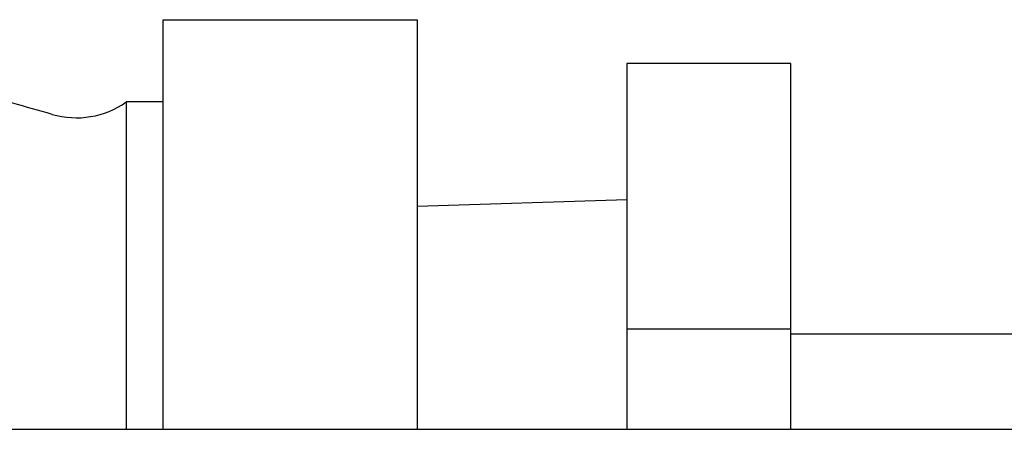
# Model space of a CAD drawing. Header units: inches. Extents: x 18 to 846, y -67 to 561.
# Tile 103 of 256: x 119.992 to 121.412, y 154.43 to 155.02. Entities that reach past the tile are written whole.
import ezdxf

# ---------------------------------------------------------------- set-up
doc = ezdxf.new("R2010")
doc.units = ezdxf.units.IN
doc.header["$LTSCALE"] = 24
doc.header["$MEASUREMENT"] = 0
doc.layers.add('Visible (ANSI)', color=7, linetype='Continuous', lineweight=30)

msp = doc.modelspace()

# ---------------------------------------------------------------- linework, layer by layer
at = {"layer": 'Visible (ANSI)'}
for p, q in [((120.19861, 155.01182), (120.19861, 155.02019)), ((120.19861, 155.02019), (120.56511, 155.02019)), ((120.56511, 155.02019), (120.56511, 155.01182)), ((120.19861, 154.64808), (120.19861, 155.01182)), ((120.56511, 155.01182), (120.56511, 154.64808)), ((121.10399, 154.95726), (120.86777, 154.95726)), ((120.86777, 154.95726), (120.86777, 154.5746)), ((121.10399, 154.5746), (121.10399, 154.95726)), ((120.14562, 154.90173), (120.14562, 154.43026)), ((120.19861, 154.90173), (120.14562, 154.90173)), ((120.56511, 154.75168), (120.86777, 154.76114)), ((120.19861, 154.59396), (120.19861, 154.64808)), ((120.56511, 154.64808), (120.56511, 154.59396)), ((120.19861, 154.43026), (120.19861, 154.59396)), ((120.56511, 154.59396), (120.56511, 154.43026)), ((120.86777, 154.5746), (120.86777, 154.43026)), ((121.10399, 154.5746), (120.86777, 154.5746)), ((121.10399, 154.43026), (121.10399, 154.5746)), ((121.10399, 154.56773), (122.00999, 154.56773)), ((117.64771, 154.43026), (120.98061, 154.43026))]:
    msp.add_line(p, q, dxfattribs=at)
for centre, radius, start, end in [((119.25111, 152.17749), 2.81865, 73.77472, 76.17578), ((120.07361, 155.0039), 0.125, 253.77472, 305.17974)]:
    msp.add_arc(centre, radius, start, end, dxfattribs=at)
msp.add_open_spline([(120.98061, 154.43026), (121.04817, 154.43026), (121.11659, 154.43026), (121.24345, 154.43026), (121.30361, 154.43027), (121.40962, 154.43027), (121.45678, 154.43028), (121.53057, 154.43029), (121.55893, 154.43029), (121.57764, 154.4303)], degree=3, knots=[0, 0, 0, 0, 0.5147806, 0.5147806, 1.0202606, 1.0202606, 1.5260626, 1.5260626, 2.0085798, 2.0085798, 2.0085798, 2.0085798], dxfattribs=at)

doc.saveas('drawing.dxf')
